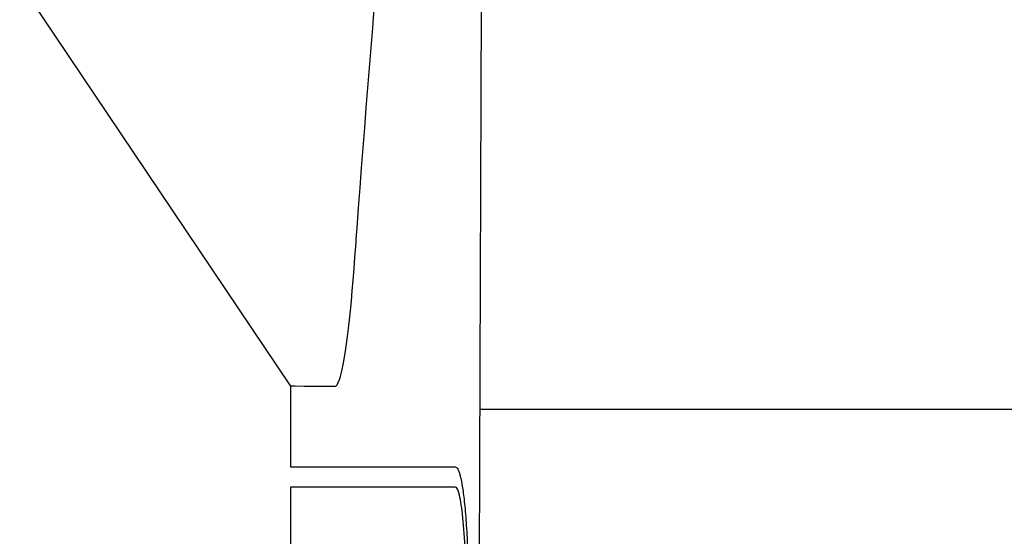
# Model space of a CAD drawing. Extents: x 86 to 639, y 68 to 658.
# Tile 58 of 66: x 465 to 475, y 348 to 353. Entities that reach past the tile are written whole.
import ezdxf

# ---------------------------------------------------------------- set-up
doc = ezdxf.new("R2010")
doc.units = 0
doc.layers.get('0').update_dxf_attribs({"linetype": 'CONTINUOUS'})

msp = doc.modelspace()

# ---------------------------------------------------------------- linework, layer by layer
at = {"color": 7, "linetype": 'CONTINUOUS'}
for p, q in [((465.1334, 353.3647), (467.819, 349.365)), ((467.819, 349.365), (467.819, 348.5645)), ((467.819, 348.5645), (469.4511, 348.5645)), ((467.819, 348.3645), (467.819, 342.5983)), ((469.4512, 348.3645), (467.819, 348.3645))]:
    msp.add_line(p, q, dxfattribs=at)
at = {"color": 7, "linetype": 'CONTINUOUS', "flags": 128}
msp.add_lwpolyline([(468.2572, 349.3629), (467.9553, 349.3643), (467.8615, 349.3648), (467.8502, 349.3648), (467.8407, 349.3649), (467.8329, 349.3649), (467.8268, 349.3649), (467.8225, 349.365), (467.8199, 349.365), (467.819, 349.365), (467.819, 349.365), (467.819, 349.365)], dxfattribs=at)
at = {"color": 7, "linetype": 'CONTINUOUS'}
for points, knots in [([(468.457, 350.6476), (468.4641, 350.7446), (468.4712, 350.8415), (468.79, 355.1683), (469.2124, 359.3896), (469.7457, 363.6063)], [11.862966, 11.862966, 11.862966, 11.862966, 11.950153, 11.950153, 15.753125, 15.753125, 15.753125, 15.753125]), ([(469.6966, 349.1379), (469.7009, 350.3435), (469.7096, 352.7549), (469.7206, 355.7691), (469.7297, 357.8833), (469.7348, 359.0888), (469.7396, 360.3384), (469.7444, 361.841), (469.7453, 363.0472), (469.7457, 363.6063)], [0, 0, 0, 0, 0.2500021, 0.5000043, 0.6250062, 0.6884916, 0.7500042, 0.8841355, 1, 1, 1, 1]), ([(468.2572, 349.3629), (468.2572, 349.3629), (468.2572, 349.3629), (468.272, 349.3629), (468.2871, 349.3859), (468.3557, 349.5877), (468.4109, 350.011), (468.457, 350.6473), (468.457, 350.6474), (468.457, 350.6476)], [11.1269684, 11.1269684, 11.1269684, 11.1269684, 11.1270819, 11.1270819, 11.2909378, 11.2909378, 11.8628458, 11.8628458, 11.8629664, 11.8629664, 11.8629664, 11.8629664]), ([(469.6603, 339.3418), (469.667, 341.1386), (469.6793, 344.4039), (469.6912, 347.6693), (469.6966, 349.1379)], [0, 0, 0, 0, 0.55027, 1, 1, 1, 1]), ([(469.4511, 348.5645), (469.4555, 348.5634), (469.4641, 348.5611), (469.4768, 348.5433), (469.489, 348.5148), (469.5008, 348.4747), (469.5121, 348.4231), (469.5228, 348.3601), (469.5331, 348.2856), (469.5467, 348.1668), (469.5618, 347.9878), (469.573, 347.7559), (469.5789, 347.5311), (469.5792, 347.3929), (469.5793, 347.3235)], [0, 0, 0, 0, 0.065064, 0.128149, 0.189858, 0.250834, 0.311744, 0.373256, 0.43602, 0.500647, 0.643205, 0.785825, 0.892478, 1, 1, 1, 1]), ([(469.5576, 347.3313), (469.5581, 347.4665), (469.5556, 347.6002), (469.5452, 347.85), (469.5372, 347.9651), (469.5174, 348.1561), (469.5053, 348.2334), (469.4794, 348.337), (469.4653, 348.3645), (469.4512, 348.3645)], [0, 0, 0, 0, 0.25, 0.25, 0.5, 0.5, 0.75, 0.75, 1, 1, 1, 1])]:
    msp.add_open_spline(points, degree=3, knots=knots, dxfattribs=at)
msp.add_open_spline([(469.6966, 349.1379), (471.4308, 349.1379), (474.9342, 349.1382), (478.4948, 349.1385), (480.2862, 349.1385)], degree=3, dxfattribs=at)

doc.saveas('drawing.dxf')
